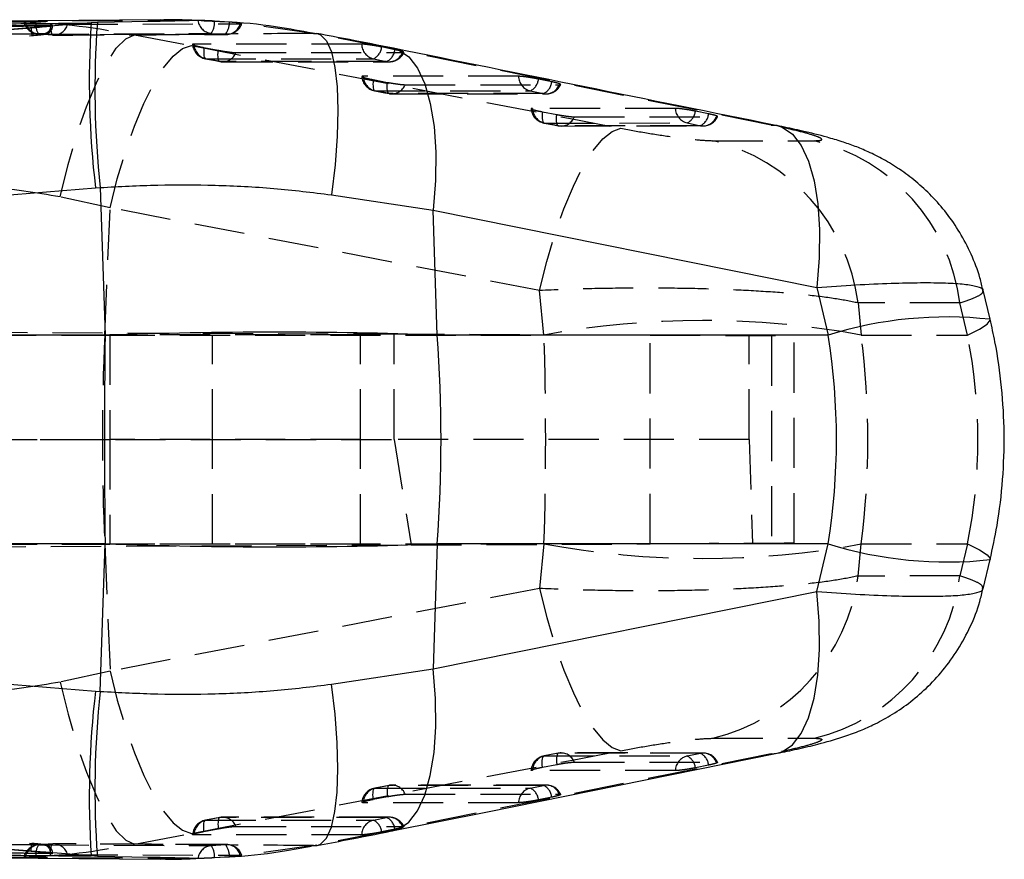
# Model space of a CAD drawing. Extents: x 33 to 403, y 99 to 261.
# Tile 9 of 21: x 192 to 217, y 118 to 139. Entities that reach past the tile are written whole.
import ezdxf

# ---------------------------------------------------------------- set-up
doc = ezdxf.new("R2010")
doc.units = 0
doc.linetypes.add('HIDDEN', pattern=[1.905, 1.27, -0.635])
doc.layers.get('0').update_dxf_attribs({"linetype": 'CONTINUOUS'})

msp = doc.modelspace()

# ---------------------------------------------------------------- linework, layer by layer
at = {"color": 7, "linetype": 'CONTINUOUS'}
for p, q in [((193.1841, 138.6858), (189.2609, 138.6418)), ((194.2128, 138.7428), (191.3864, 138.5155)), ((195.9554, 138.8217), (191.4915, 138.7896)), ((194.3676, 138.7553), (194.2128, 138.7428)), ((195.9561, 138.7831), (195.6675, 138.778)), ((197.2754, 138.7838), (197.0751, 138.7928)), ((197.4682, 138.7752), (197.2754, 138.7838)), ((197.713, 138.7641), (197.4682, 138.7752)), ((191.3864, 138.5155), (192.689, 138.6208)), ((160.8312, 131.8809), (194.3208, 134.5678)), ((194.3208, 134.5678), (194.4424, 134.5772)), ((194.4424, 134.5772), (194.563, 130.8404)), ((200.2971, 134.393), (202.8749, 134.0076)), ((202.977, 130.8437), (202.8749, 134.0076)), ((202.8749, 134.0076), (212.5917, 132.0499)), ((212.5917, 132.0499), (212.8764, 130.8437)), ((216.9763, 131.2419), (216.8027, 131.9776)), ((194.563, 130.8404), (160.6477, 130.8404)), ((212.8764, 130.8437), (202.977, 130.8437)), ((194.563, 125.5594), (160.6477, 125.5594)), ((194.4424, 121.8226), (194.563, 125.5594)), ((202.977, 125.5561), (202.8749, 122.3922)), ((212.8764, 125.5561), (202.977, 125.5561)), ((212.5917, 124.3498), (212.8764, 125.5561)), ((216.8027, 124.4222), (216.9763, 125.1579)), ((160.8312, 124.5189), (194.3208, 121.832)), ((202.8749, 122.3922), (212.5917, 124.3498)), ((200.2971, 122.0068), (202.8749, 122.3922)), ((194.3208, 121.832), (194.4424, 121.8226)), ((193.1841, 117.7139), (189.2609, 117.758)), ((194.2128, 117.657), (191.3864, 117.8843)), ((191.3864, 117.8843), (192.689, 117.779)), ((191.4853, 117.6086), (195.9564, 117.5782)), ((194.3676, 117.6445), (194.2128, 117.657)), ((195.957, 117.6167), (195.6811, 117.6215)), ((197.0749, 117.6075), (197.2754, 117.6174)), ((197.2754, 117.6174), (197.4777, 117.6273)), ((197.4777, 117.6273), (197.7157, 117.639))]:
    msp.add_line(p, q, dxfattribs=at)
at = {"color": 8, "linetype": 'CONTINUOUS'}
for p, q in [((189.2609, 138.6235), (193.1603, 138.6683)), ((195.6675, 138.778), (194.3676, 138.7553)), ((189.2609, 117.7763), (193.1603, 117.7315)), ((195.6811, 117.6215), (194.3676, 117.6445))]:
    msp.add_line(p, q, dxfattribs=at)
at = {"color": 7, "linetype": 'HIDDEN'}
for p, q in [((192.8174, 138.758), (193.1802, 138.7338)), ((193.1603, 138.6683), (193.1841, 138.6686)), ((193.2321, 138.6663), (193.2321, 138.6822)), ((197.0642, 138.8025), (195.9561, 138.7831)), ((197.7118, 138.7655), (197.3369, 138.7901)), ((199.8418, 138.479), (197.949, 138.7433)), ((197.9892, 138.7235), (198.0231, 138.7256)), ((175.5613, 137.0423), (192.7125, 138.4265)), ((193.2404, 138.4377), (192.8824, 138.46)), ((195.3104, 138.4465), (196.7484, 138.1719)), ((197.252, 138.4806), (197.613, 138.4555)), ((201.7121, 138.1146), (199.8418, 138.479)), ((199.8418, 138.479), (199.9321, 138.4782)), ((201.902, 138.0671), (201.5671, 138.1356)), ((197.068, 138.1215), (197.4293, 138.053)), ((211.428, 136.157), (201.7121, 138.1146)), ((201.7121, 138.1146), (201.8635, 138.1019)), ((197.476, 137.7688), (197.1147, 137.8373)), ((201.3583, 137.8367), (201.6932, 137.7682)), ((201.3539, 137.3082), (201.7151, 137.2397)), ((205.8743, 137.2546), (205.5394, 137.3231)), ((206.0663, 137.1809), (206.1012, 137.185)), ((201.7619, 136.9555), (201.4006, 137.024)), ((205.3306, 137.0241), (205.6655, 136.9556)), ((205.6397, 136.4949), (206.001, 136.4263)), ((209.8466, 136.4422), (209.5117, 136.5106)), ((206.0477, 136.1421), (205.6864, 136.2107)), ((209.303, 136.2116), (209.6378, 136.1431)), ((210.0386, 136.3684), (210.0727, 136.3721)), ((211.428, 136.157), (211.5825, 136.1439)), ((209.9514, 135.7631), (212.5288, 135.7619)), ((194.6906, 134.065), (193.4266, 134.3397)), ((194.5532, 130.8437), (194.6906, 134.065)), ((205.5674, 131.9707), (194.6906, 134.065)), ((205.6783, 130.8437), (205.5674, 131.9707)), ((216.2114, 131.6548), (213.6326, 131.6563)), ((213.6326, 131.6563), (213.7125, 130.8437)), ((216.4028, 130.8437), (216.2114, 131.6548)), ((157.0372, 131.0665), (201.8881, 130.8708)), ((159.1849, 130.8499), (194.6815, 130.8499)), ((185.8368, 130.8437), (194.5532, 130.8437)), ((194.5532, 130.8437), (205.6783, 130.8437)), ((194.6815, 130.8499), (194.6815, 128.1999)), ((201.0315, 130.8499), (194.6815, 130.8499)), ((197.2833, 128.1999), (197.2833, 130.8499)), ((201.0315, 128.1999), (201.0315, 130.8499)), ((201.8881, 130.8708), (208.3664, 130.8425)), ((201.8881, 128.1999), (201.8881, 130.8708)), ((208.3664, 125.5573), (208.3664, 130.8425)), ((210.8746, 128.1999), (210.8746, 130.8316)), ((211.4409, 130.8291), (211.4409, 125.5707)), ((212.013, 125.5732), (212.013, 130.8266)), ((213.7125, 130.8437), (216.4028, 130.8437)), ((156.7274, 128.1999), (201.8881, 128.1999)), ((159.1849, 128.1999), (194.6815, 128.1999)), ((194.6815, 128.1999), (194.6815, 125.5499)), ((201.0315, 128.1999), (194.6815, 128.1999)), ((197.2833, 125.5499), (197.2833, 128.1999)), ((201.0315, 125.5499), (201.0315, 128.1999)), ((201.8881, 128.1999), (202.3185, 125.5309)), ((210.8746, 128.1999), (201.8881, 128.1999)), ((210.8746, 128.1999), (210.9607, 125.5686)), ((156.9967, 125.3332), (202.3185, 125.5309)), ((159.1849, 125.5499), (194.6815, 125.5499)), ((185.8368, 125.5561), (194.5532, 125.5561)), ((194.5532, 125.5561), (194.6906, 122.3348)), ((194.5532, 125.5561), (205.6783, 125.5561)), ((201.0315, 125.5499), (194.6815, 125.5499)), ((202.3185, 125.5309), (208.3664, 125.5573)), ((205.6783, 125.5561), (205.5674, 124.4291)), ((213.6326, 124.7435), (213.7125, 125.5561)), ((213.7125, 125.5561), (216.4028, 125.5561)), ((216.4028, 125.5561), (216.2114, 124.745)), ((216.2114, 124.745), (213.6326, 124.7435)), ((205.5674, 124.4291), (194.6906, 122.3348)), ((194.6906, 122.3348), (193.4266, 122.0601)), ((209.9514, 120.6367), (212.5288, 120.6379)), ((211.428, 120.2428), (201.7121, 118.2852)), ((206.0399, 120.2575), (205.6786, 120.1889)), ((206.0477, 120.2577), (205.6864, 120.1891)), ((209.7057, 120.2636), (206.1157, 120.2646)), ((209.303, 120.1882), (209.6378, 120.2567)), ((211.428, 120.2428), (211.5824, 120.2559)), ((205.6397, 119.9049), (206.001, 119.9735)), ((209.8466, 119.9576), (209.5117, 119.8892)), ((210.0386, 120.0314), (210.0727, 120.0277)), ((201.754, 119.4441), (201.3928, 119.3756)), ((201.7619, 119.4443), (201.4006, 119.3757)), ((205.7333, 119.4511), (201.8298, 119.4512)), ((205.3306, 119.3757), (205.6655, 119.4442)), ((175.5613, 119.3575), (192.7125, 117.9733)), ((206.0663, 119.2189), (206.1012, 119.2148)), ((201.3539, 119.0916), (201.7151, 119.1601)), ((205.8743, 119.1452), (205.5394, 119.0767)), ((197.4682, 118.6309), (197.1069, 118.5623)), ((197.476, 118.631), (197.1147, 118.5625)), ((201.761, 118.6385), (197.5438, 118.638)), ((201.3583, 118.5631), (201.6932, 118.6316)), ((195.3104, 117.9533), (196.7484, 118.2279)), ((197.068, 118.2783), (197.4293, 118.3468)), ((201.7121, 118.2852), (199.8418, 117.9208)), ((201.902, 118.3327), (201.5671, 118.2642)), ((201.7121, 118.2852), (201.8637, 118.2979)), ((193.2404, 117.9621), (192.8824, 117.9398)), ((197.6437, 117.9462), (193.2683, 117.9635)), ((197.252, 117.9192), (197.613, 117.9443)), ((193.1603, 117.7315), (193.1841, 117.7312)), ((193.2321, 117.7176), (193.2321, 117.7335)), ((199.8418, 117.9208), (197.949, 117.6565)), ((199.8418, 117.9208), (199.9319, 117.9215)), ((192.8174, 117.6418), (193.1802, 117.666)), ((197.0642, 117.5973), (195.957, 117.6167)), ((197.7118, 117.6342), (197.3369, 117.6096)), ((197.9892, 117.6763), (198.0231, 117.6742))]:
    msp.add_line(p, q, dxfattribs=at)
at = {"color": 7, "linetype": 'HIDDEN', "flags": 128}
for points in [[(196.9135, 138.805), (196.5748, 138.8033), (195.2107, 138.7961), (192.5416, 138.7814)], [(193.1802, 138.7338), (193.1806, 138.6714), (193.1833, 138.6135), (193.1883, 138.5619), (193.1954, 138.5179), (193.2044, 138.4826), (193.2151, 138.4571), (193.2272, 138.442), (193.2404, 138.4377)], [(193.6146, 138.7091), (193.9503, 138.7102), (195.3143, 138.7149), (197.9892, 138.7235)], [(192.8824, 138.46), (193.2232, 138.4617), (194.5866, 138.4683), (197.252, 138.4806)], [(197.613, 138.4555), (197.2722, 138.4542), (195.9088, 138.4488), (193.2404, 138.4377)], [(193.4266, 134.3397), (193.626, 135.157), (193.8493, 135.9255), (194.0903, 136.6231), (194.3419, 137.2297), (194.597, 137.7278), (194.8482, 138.1033), (195.0883, 138.3451), (195.3104, 138.4465)], [(194.6906, 134.065), (194.8736, 134.7968), (195.0802, 135.4915), (195.3056, 136.1333), (195.5446, 136.7074), (195.7917, 137.2007), (196.0414, 137.6018), (196.2878, 137.9015), (196.5252, 138.093), (196.7484, 138.1719)], [(196.7484, 138.1719), (206.3479, 136.3235), (207.6252, 136.0774)], [(201.0587, 138.2066), (200.7175, 138.2066), (199.3527, 138.2068), (196.8151, 138.2072)], [(197.068, 138.1215), (197.063, 138.0606), (197.0612, 138.0043), (197.0627, 137.9543), (197.0674, 137.9119), (197.0752, 137.8782), (197.0859, 137.8542), (197.0992, 137.8404), (197.1147, 137.8373)], [(197.476, 137.7688), (197.4605, 137.7719), (197.4472, 137.7856), (197.4365, 137.8097), (197.4287, 137.8434), (197.424, 137.8858), (197.4225, 137.9358), (197.4243, 137.992), (197.4293, 138.053)], [(197.8769, 137.994), (198.2181, 137.9939), (199.5829, 137.9938), (202.094, 137.9935)], [(197.1069, 137.8375), (197.3598, 137.7895), (197.4682, 137.7689)], [(197.1147, 137.8373), (197.4559, 137.8373), (198.8207, 137.8371), (201.3583, 137.8367)], [(201.6932, 137.7682), (201.352, 137.7682), (199.9872, 137.7684), (197.476, 137.7688)], [(197.5438, 137.7618), (200.4958, 137.7614), (201.761, 137.7612)], [(205.031, 137.394), (204.6898, 137.394), (203.325, 137.394), (201.101, 137.394)], [(201.3539, 137.3082), (201.3488, 137.2473), (201.3471, 137.191), (201.3485, 137.141), (201.3532, 137.0986), (201.361, 137.0649), (201.3717, 137.0409), (201.385, 137.0272), (201.4006, 137.024)], [(201.7619, 136.9555), (201.7463, 136.9586), (201.733, 136.9723), (201.7223, 136.9964), (201.7145, 137.0301), (201.7098, 137.0725), (201.7084, 137.1225), (201.7101, 137.1787), (201.7151, 137.2397)], [(202.1627, 137.1807), (202.5039, 137.1807), (203.8687, 137.1808), (206.0663, 137.1809)], [(201.3928, 137.0242), (201.6457, 136.9762), (201.754, 136.9557)], [(201.4006, 137.024), (201.7418, 137.0241), (203.1066, 137.0241), (205.3306, 137.0241)], [(205.6655, 136.9556), (205.3243, 136.9556), (203.9595, 136.9555), (201.7619, 136.9555)], [(201.8298, 136.9485), (204.5623, 136.9486), (205.7333, 136.9487)], [(209.0033, 136.5815), (208.6621, 136.5814), (207.2973, 136.5811), (205.3868, 136.5807)], [(205.6397, 136.4949), (205.6347, 136.4339), (205.6329, 136.3777), (205.6344, 136.3277), (205.6391, 136.2853), (205.6469, 136.2516), (205.6576, 136.2276), (205.6709, 136.2138), (205.6864, 136.2107)], [(206.0477, 136.1421), (206.0321, 136.1452), (206.0189, 136.159), (206.0082, 136.183), (206.0004, 136.2167), (205.9957, 136.2591), (205.9942, 136.3091), (205.996, 136.3653), (206.001, 136.4263)], [(205.6786, 136.2109), (205.9315, 136.1629), (206.0399, 136.1423)], [(205.6864, 136.2107), (206.0276, 136.2108), (207.3924, 136.2111), (209.303, 136.2116)], [(209.6378, 136.1431), (209.2966, 136.143), (207.9318, 136.1427), (206.0477, 136.1421)], [(206.4485, 136.3673), (206.7897, 136.3674), (208.1545, 136.3679), (210.0386, 136.3684)], [(205.5674, 131.9707), (205.7505, 132.7023), (205.9571, 133.3969), (206.1825, 134.0386), (206.4215, 134.6127), (206.6686, 135.1059), (206.9183, 135.507), (207.1646, 135.8068), (207.4021, 135.9984), (207.6252, 136.0774)], [(206.1157, 136.1352), (208.6287, 136.1359), (209.7057, 136.1362)], [(216.4028, 130.8437), (216.7076, 130.9921), (216.8998, 131.117), (216.9764, 131.2165), (216.9763, 131.242)], [(208.3664, 130.8425), (209.1467, 130.8391), (209.8594, 130.836), (210.4894, 130.8332), (211.0237, 130.8309), (211.4508, 130.829), (211.7621, 130.8277), (211.9507, 130.8269), (212.013, 130.8266)], [(212.013, 125.5732), (211.9507, 125.5729), (211.7621, 125.5721), (211.4508, 125.5708), (211.0237, 125.5689), (210.4894, 125.5666), (209.8594, 125.5638), (209.1467, 125.5607), (208.3664, 125.5573)], [(216.4028, 125.5561), (216.7076, 125.4077), (216.8998, 125.2828), (216.9764, 125.1833), (216.9763, 125.1578)], [(205.5674, 124.4291), (205.7505, 123.6975), (205.9571, 123.0029), (206.1825, 122.3612), (206.4215, 121.7871), (206.6686, 121.2939), (206.9183, 120.8928), (207.1646, 120.593), (207.4021, 120.4014), (207.6252, 120.3224)], [(194.6906, 122.3348), (194.8736, 121.603), (195.0802, 120.9083), (195.3056, 120.2665), (195.5446, 119.6924), (195.7917, 119.1991), (196.0414, 118.798), (196.2878, 118.4983), (196.5252, 118.3068), (196.7484, 118.2279)], [(193.4266, 122.0601), (193.626, 121.2428), (193.8493, 120.4743), (194.0903, 119.7767), (194.3419, 119.1701), (194.597, 118.6719), (194.8482, 118.2965), (195.0883, 118.0547), (195.3104, 117.9533)], [(196.7484, 118.2279), (206.3479, 120.0763), (207.6252, 120.3224)], [(205.6397, 119.9049), (205.6347, 119.9659), (205.6329, 120.0221), (205.6344, 120.0721), (205.6391, 120.1145), (205.6469, 120.1482), (205.6576, 120.1722), (205.6709, 120.186), (205.6864, 120.1891)], [(205.6864, 120.1891), (206.0276, 120.189), (207.3924, 120.1887), (209.303, 120.1882)], [(206.0477, 120.2577), (206.0321, 120.2546), (206.0189, 120.2408), (206.0082, 120.2168), (206.0004, 120.1831), (205.9957, 120.1407), (205.9942, 120.0907), (205.996, 120.0345), (206.001, 119.9735)], [(209.6378, 120.2567), (209.2966, 120.2568), (207.9318, 120.2571), (206.0477, 120.2577)], [(206.4485, 120.0325), (206.7897, 120.0323), (208.1545, 120.0319), (210.0386, 120.0314)], [(209.0033, 119.8183), (208.6621, 119.8184), (207.2973, 119.8187), (205.3868, 119.8191)], [(201.7619, 119.4443), (201.7463, 119.4412), (201.733, 119.4274), (201.7223, 119.4034), (201.7145, 119.3697), (201.7098, 119.3273), (201.7084, 119.2773), (201.7101, 119.2211), (201.7151, 119.1601)], [(205.6655, 119.4442), (205.3243, 119.4442), (203.9595, 119.4443), (201.7619, 119.4443)], [(201.3539, 119.0916), (201.3488, 119.1525), (201.3471, 119.2088), (201.3485, 119.2588), (201.3532, 119.3012), (201.361, 119.3348), (201.3717, 119.3589), (201.385, 119.3726), (201.4006, 119.3757)], [(201.4006, 119.3757), (201.7418, 119.3757), (203.1066, 119.3757), (205.3306, 119.3757)], [(202.1627, 119.2191), (202.5039, 119.2191), (203.8687, 119.219), (206.0663, 119.2189)], [(205.031, 119.0058), (204.6898, 119.0058), (203.325, 119.0058), (201.101, 119.0058)], [(197.068, 118.2783), (197.063, 118.3392), (197.0612, 118.3955), (197.0627, 118.4455), (197.0674, 118.4879), (197.0752, 118.5216), (197.0859, 118.5456), (197.0992, 118.5594), (197.1147, 118.5625)], [(197.1147, 118.5625), (197.4559, 118.5625), (198.8207, 118.5627), (201.3583, 118.5631)], [(197.476, 118.631), (197.4605, 118.6279), (197.4472, 118.6142), (197.4365, 118.5901), (197.4287, 118.5564), (197.424, 118.514), (197.4225, 118.464), (197.4243, 118.4078), (197.4293, 118.3468)], [(201.6932, 118.6316), (201.352, 118.6316), (199.9872, 118.6314), (197.476, 118.631)], [(201.0587, 118.1932), (200.7175, 118.1932), (199.3527, 118.193), (196.8151, 118.1926)], [(197.8769, 118.4058), (198.2181, 118.4058), (199.5829, 118.406), (202.094, 118.4063)], [(192.8824, 117.9398), (193.2232, 117.9381), (194.5866, 117.9315), (197.252, 117.9192)], [(193.1802, 117.666), (193.1806, 117.7284), (193.1833, 117.7862), (193.1883, 117.8379), (193.1954, 117.8819), (193.2044, 117.9172), (193.2151, 117.9427), (193.2272, 117.9578), (193.2404, 117.9621)], [(197.613, 117.9443), (197.2722, 117.9456), (195.9088, 117.951), (193.2404, 117.9621)], [(193.6146, 117.6907), (193.9503, 117.6896), (195.3143, 117.6849), (197.9892, 117.6763)], [(196.9135, 117.5948), (196.5748, 117.5965), (195.2107, 117.6037), (192.5416, 117.6184)]]:
    msp.add_lwpolyline(points, dxfattribs=at)
at = {"color": 8, "linetype": 'CONTINUOUS', "flags": 128}
for points in [[(199.9321, 138.4782), (200.0195, 138.4456), (200.1715, 138.2881), (200.294, 138.0105), (200.3839, 137.6195), (200.439, 137.1252), (200.4579, 136.5398), (200.4401, 135.878), (200.386, 135.1563), (200.2971, 134.393)], [(201.8635, 138.1019), (201.9961, 138.0615), (202.2527, 137.8888), (202.4756, 137.6007), (202.6594, 137.2041), (202.7997, 136.7085), (202.893, 136.1262), (202.9372, 135.4711), (202.9311, 134.7591), (202.8749, 134.0076)], [(211.5825, 136.1439), (211.7121, 136.1041), (211.9687, 135.9316), (212.1917, 135.6435), (212.3757, 135.2469), (212.5161, 134.7513), (212.6096, 134.1689), (212.6538, 133.5137), (212.6478, 132.8016), (212.5917, 132.0499)], [(211.5824, 120.2559), (211.7121, 120.2956), (211.9687, 120.4682), (212.1917, 120.7563), (212.3757, 121.1529), (212.5161, 121.6485), (212.6096, 122.2309), (212.6538, 122.8861), (212.6478, 123.5982), (212.5917, 124.3498)], [(201.8637, 118.2979), (201.9961, 118.3383), (202.2527, 118.5109), (202.4756, 118.7991), (202.6594, 119.1957), (202.7997, 119.6913), (202.893, 120.2736), (202.9372, 120.9287), (202.9311, 121.6407), (202.8749, 122.3922)], [(199.9319, 117.9215), (200.0195, 117.9542), (200.1715, 118.1116), (200.294, 118.3893), (200.3839, 118.7802), (200.439, 119.2746), (200.4579, 119.86), (200.4401, 120.5218), (200.386, 121.2435), (200.2971, 122.0068)]]:
    msp.add_lwpolyline(points, dxfattribs=at)
at = {"color": 7, "linetype": 'CONTINUOUS', "flags": 128}
msp.add_lwpolyline([(201.8666, 118.2985), (204.2047, 118.7696), (211.5828, 120.2557)], dxfattribs=at)
at = {"color": 7, "linetype": 'HIDDEN'}
for centre, radius, start, end in [((192.902, 138.8654), 0.406, 192.41177, 266.94189), ((192.919, 138.8402), 0.382, 188.84896, 264.4996), ((193.1797, 138.6809), 0.3704, 167.97548, 216.61746), ((193.258, 138.8071), 0.3698, 267.27075, 344.62305), ((197.2921, 138.8612), 0.3827, 188.44028, 263.99035), ((196.831, 138.7625), 0.5066, 326.19022, 3.12673), ((197.2368, 138.7461), 0.4754, 322.32191, 2.34689), ((197.634, 138.8241), 0.3692, 266.75021, 344.18541), ((197.6422, 138.8602), 0.406, 270.21482, 340.78329), ((193.2666, 138.8427), 0.406, 265.92554, 270.24592), ((197.1826, 138.2364), 0.406, 185.1688, 259.25576), ((197.2092, 138.2201), 0.3942, 181.86348, 256.14073), ((201.4527, 138.2194), 0.3942, 181.87069, 256.14767), ((201.2015, 138.1686), 0.3671, 295.28508, 354.8516), ((197.5399, 138.1244), 0.3614, 259.8258, 338.83862), ((201.5364, 138.1001), 0.3671, 295.28519, 354.85166), ((201.7569, 138.1239), 0.3614, 259.83488, 338.84502), ((201.761, 138.1672), 0.406, 269.99235, 335.41189), ((197.5439, 138.1678), 0.406, 259.25571, 269.99204), ((201.4684, 137.4231), 0.406, 185.16922, 259.25507), ((201.495, 137.4068), 0.3942, 181.86424, 256.14038), ((205.425, 137.4068), 0.3942, 181.87071, 256.14989), ((201.8257, 137.3112), 0.3614, 259.82396, 338.83783), ((205.1738, 137.356), 0.3671, 295.29004, 354.85325), ((205.5086, 137.2875), 0.3671, 295.29351, 354.85237), ((205.7293, 137.3113), 0.3614, 259.83623, 338.84772), ((205.7333, 137.3546), 0.406, 270.00178, 335.40377), ((201.8297, 137.3545), 0.406, 259.25499, 270.00143), ((205.7543, 136.6098), 0.406, 185.16977, 259.25378), ((205.7809, 136.5935), 0.3943, 181.86491, 256.13633), ((209.3973, 136.5944), 0.3942, 181.87722, 256.15051), ((209.146, 136.5436), 0.3672, 295.29954, 354.85513), ((209.4809, 136.4751), 0.3672, 295.3027, 354.85473), ((206.1156, 136.5412), 0.406, 259.25362, 270.01581), ((206.1115, 136.4978), 0.3613, 259.8204, 338.83785), ((209.7016, 136.4988), 0.3614, 259.83827, 338.85134), ((209.7056, 136.5422), 0.406, 270.01617, 335.37351), ((208.8075, 131.0345), 4.865, 7.34385, 76.40117), ((211.3864, 131.0331), 4.8648, 7.34292, 76.41921), ((209.6954, 109.0291), 22.1813, 79.56596, 100.43404), ((256.9057, 128.1999), 62.4085, 177.57207, 182.42793), ((209.6954, 147.3706), 22.1813, 259.56596, 280.43404), ((208.8075, 125.3653), 4.865, 283.59883, 352.65615), ((211.3864, 125.3667), 4.8648, 283.58079, 352.65708), ((205.7543, 119.79), 0.406, 100.74622, 174.68471), ((205.7809, 119.8063), 0.3943, 103.86367, 178.13509), ((206.1156, 119.8586), 0.406, 89.98419, 100.74638), ((206.1115, 119.902), 0.3613, 21.16215, 100.1796), ((209.3973, 119.8054), 0.3942, 103.84949, 178.12278), ((209.146, 119.8562), 0.3672, 5.14487, 64.70046), ((209.7016, 119.901), 0.3614, 21.14866, 100.16173), ((209.4809, 119.9247), 0.3672, 5.14527, 64.6973), ((209.7056, 119.8576), 0.406, 24.46277, 89.98383), ((201.8297, 119.0453), 0.406, 89.99857, 100.74501), ((201.8257, 119.0886), 0.3614, 21.16217, 100.17604), ((205.7293, 119.0885), 0.3614, 21.15228, 100.16377), ((205.5086, 119.1123), 0.3671, 5.14763, 64.70649), ((205.7333, 119.0451), 0.406, 24.46175, 89.99822), ((201.4684, 118.9767), 0.406, 100.74493, 174.68552), ((201.495, 118.993), 0.3942, 103.85962, 178.13576), ((205.425, 118.993), 0.3942, 103.85011, 178.12929), ((205.1738, 119.0438), 0.3671, 5.14675, 64.70996), ((197.1826, 118.1634), 0.406, 100.74424, 174.68597), ((197.2092, 118.1797), 0.3942, 103.85927, 178.13652), ((197.5439, 118.232), 0.406, 90.00796, 100.74429), ((197.5399, 118.2753), 0.3614, 21.16138, 100.1742), ((201.4527, 118.1804), 0.3942, 103.85233, 178.12931), ((201.2015, 118.2312), 0.3671, 5.1484, 64.71492), ((201.7569, 118.2759), 0.3614, 21.15498, 100.16512), ((201.5364, 118.2997), 0.3671, 5.14834, 64.71481), ((201.761, 118.2326), 0.406, 24.46264, 90.00765), ((192.902, 117.5344), 0.406, 93.05811, 167.67807), ((192.919, 117.5596), 0.382, 95.5004, 171.15104), ((193.1797, 117.7189), 0.3704, 143.38254, 192.02452), ((193.2666, 117.5571), 0.406, 89.75408, 94.07446), ((193.258, 117.5927), 0.3698, 15.37695, 92.72925), ((197.634, 117.5757), 0.3692, 15.81459, 93.24979), ((197.2368, 117.6537), 0.4754, 357.65311, 37.67809), ((197.6422, 117.5396), 0.406, 19.26712, 89.78518), ((197.2921, 117.5386), 0.3827, 96.00965, 171.55972), ((196.831, 117.6373), 0.5066, 356.87327, 33.80978)]:
    msp.add_arc(centre, radius, start, end, dxfattribs=at)
at = {"color": 7, "linetype": 'CONTINUOUS'}
for centre, radius, start, end in [((216.8381, 137.2389), 22.6752, 176.1972, 186.76509), ((217.1939, 137.0743), 22.8882, 175.78829, 186.26353), ((440.1591, 128.1999), 245.6103, 179.384013, 180.615987), ((165.5068, 128.1999), 37.5633, 355.96405, 4.03595), ((216.8381, 119.1609), 22.6752, 173.23491, 183.8028), ((217.1939, 119.3255), 22.8882, 173.73647, 184.21171)]:
    msp.add_arc(centre, radius, start, end, dxfattribs=at)
at = {"color": 8, "linetype": 'CONTINUOUS'}
for centre, radius, start, end in [((215.886, 121.1636), 10.1372, 83.82566, 107.27103), ((215.886, 135.2361), 10.1371, 252.72888, 276.17451)]:
    msp.add_arc(centre, radius, start, end, dxfattribs=at)
at = {"color": 7, "linetype": 'CONTINUOUS'}
for centre, major_axis, ratio, start_param, end_param in [((195.66, 128.1999), (18.4161, 0.4888), 0.1450852, 1.1583604, 1.6265478), ((199.3582, 128.1999), (0, 15.225), 0.9015892, 4.5378561, 4.8869219), ((195.66, 128.1999), (18.4161, -0.4888), 0.1450852, 4.6566375, 5.1248249)]:
    msp.add_ellipse(centre, major_axis=major_axis, ratio=ratio, start_param=start_param, end_param=end_param, dxfattribs=at)
at = {"color": 7, "linetype": 'HIDDEN'}
for centre, major_axis, ratio, start_param, end_param in [((202.9095, 128.1999), (0, 15.225), 0.1846648, 4.5378561, 4.8869219), ((202.9095, 128.1999), (0, 15.225), 0.7205053, 4.5378561, 4.8869219), ((199.3582, 128.1999), (17.3075, 0), 0.8796751, 6.1086524, 6.4577182)]:
    msp.add_ellipse(centre, major_axis=major_axis, ratio=ratio, start_param=start_param, end_param=end_param, dxfattribs=at)
at = {"color": 7, "linetype": 'CONTINUOUS'}
for points, knots in [([(189.6833, 138.699), (190.5593, 138.7078), (192.0704, 138.723), (193.5788, 138.7369), (194.2128, 138.7428)], [0, 0, 0, 0, 0.57971884, 1, 1, 1, 1]), ([(192.5123, 138.7781), (192.525, 138.7769), (192.5504, 138.7744), (192.6393, 138.7686), (192.734, 138.7629), (192.797, 138.7592), (192.8174, 138.758)], [0, 0, 0, 0, 0.28801315, 0.57537914, 0.86203159, 1, 1, 1, 1]), ([(192.689, 138.6208), (192.7514, 138.626), (192.8329, 138.6328), (192.9073, 138.6399), (192.9248, 138.6416)], [0, 0, 0, 0, 0.7657207, 1, 1, 1, 1]), ([(192.9248, 138.6416), (192.9535, 138.6444), (193.0343, 138.6525), (193.142, 138.6649), (193.2208, 138.6767), (193.2413, 138.6842), (193.2138, 138.6861), (193.1871, 138.6859), (193.1842, 138.6858)], [0, 0, 0, 0, 0.1181442, 0.3326959, 0.546979, 0.7606694, 0.9737072, 1, 1, 1, 1]), ([(197.0751, 138.7928), (196.8635, 138.8052), (196.3953, 138.8327), (195.9249, 138.8181), (195.6671, 138.8101)], [0, 0, 0, 0, 0.4520315, 1, 1, 1, 1]), ([(199.929, 138.4648), (199.6344, 138.5193), (198.9144, 138.6524), (198.1705, 138.7438), (197.7231, 138.7637), (197.713, 138.7641)], [0, 0, 0, 0, 0.4036674, 0.986576, 1, 1, 1, 1]), ([(201.8634, 138.1013), (201.4961, 138.1748), (200.8633, 138.3013), (200.2057, 138.4252), (199.9298, 138.4772)], [0, 0, 0, 0, 0.5804753, 1, 1, 1, 1]), ([(211.5829, 136.1438), (211.5727, 136.1458), (208.334, 136.7979), (205.0952, 137.4506), (201.8666, 138.1014)], [0, 0, 0, 0, 0.0031248, 1, 1, 1, 1]), ([(216.792, 131.975), (216.7693, 132.0804), (216.7017, 132.395), (216.5054, 132.8879), (216.221, 133.4379), (215.8826, 133.9295), (215.5076, 134.361), (215.1073, 134.731), (214.6955, 135.0397), (214.288, 135.2884), (213.9047, 135.4794), (213.5503, 135.6257), (213.2045, 135.7462), (212.7737, 135.874), (212.2818, 135.9949), (211.8479, 136.0914), (211.6211, 136.1354), (211.5788, 136.1436)], [0, 0, 0, 0, 0.04304762, 0.12853486, 0.21099971, 0.29041463, 0.36666023, 0.43952772, 0.50867359, 0.57354246, 0.63309129, 0.68533339, 0.7390755, 0.80266749, 0.90484437, 0.98225201, 1, 1, 1, 1]), ([(194.4424, 134.5772), (194.927, 134.6028), (195.8961, 134.6541), (197.3661, 134.646), (198.841, 134.5724), (199.8117, 134.4528), (200.2971, 134.393)], [0, 0, 0, 0, 0.2461301, 0.4922509, 0.7461288, 1, 1, 1, 1]), ([(216.9763, 125.1579), (217.0382, 125.4448), (217.1826, 126.1143), (217.3085, 127.1836), (217.3483, 128.3538), (217.2816, 129.5188), (217.1451, 130.482), (217.0187, 131.0511), (216.9763, 131.2419)], [0, 0, 0, 0, 0.1434747, 0.3348315, 0.5252561, 0.7149862, 0.9044071, 1, 1, 1, 1]), ([(211.5818, 120.2562), (211.7525, 120.2914), (212.1178, 120.3666), (212.6661, 120.4976), (213.1592, 120.6355), (213.6257, 120.8018), (214.0348, 120.9802), (214.4641, 121.2107), (214.9195, 121.5176), (215.3699, 121.8994), (215.7929, 122.3544), (216.1726, 122.8789), (216.4856, 123.4647), (216.697, 123.9856), (216.7679, 124.3156), (216.7914, 124.4249)], [0, 0, 0, 0, 0.0740694, 0.1584788, 0.2639846, 0.3288396, 0.3853061, 0.4532863, 0.5280437, 0.6067849, 0.6899602, 0.7764573, 0.8651735, 0.9553067, 1, 1, 1, 1]), ([(194.4424, 121.8226), (194.927, 121.797), (195.8961, 121.7457), (197.3661, 121.7538), (198.841, 121.8274), (199.8117, 121.947), (200.2971, 122.0068)], [0, 0, 0, 0, 0.2461301, 0.4922509, 0.7461288, 1, 1, 1, 1]), ([(199.9295, 117.9226), (200.176, 117.969), (200.8177, 118.09), (201.4601, 118.2163), (201.8493, 118.2956), (201.864, 118.2986)], [0, 0, 0, 0, 0.3749828, 0.9763764, 1, 1, 1, 1]), ([(189.6833, 117.7008), (190.5593, 117.692), (192.0704, 117.6768), (193.5788, 117.6629), (194.2128, 117.657)], [0, 0, 0, 0, 0.57971884, 1, 1, 1, 1]), ([(192.689, 117.779), (192.7514, 117.7738), (192.8329, 117.767), (192.9073, 117.7599), (192.9248, 117.7582)], [0, 0, 0, 0, 0.7657207, 1, 1, 1, 1]), ([(192.9248, 117.7582), (192.9535, 117.7554), (193.0343, 117.7473), (193.142, 117.7349), (193.2208, 117.7231), (193.2413, 117.7156), (193.2138, 117.7137), (193.1871, 117.7139), (193.1842, 117.7139)], [0, 0, 0, 0, 0.1181442, 0.3326959, 0.546979, 0.7606694, 0.9737072, 1, 1, 1, 1]), ([(197.7157, 117.639), (197.7621, 117.6412), (198.248, 117.6639), (198.9906, 117.757), (199.6731, 117.8875), (199.9288, 117.9364)], [0, 0, 0, 0, 0.0619685, 0.6486373, 1, 1, 1, 1]), ([(192.5123, 117.6217), (192.525, 117.6229), (192.5504, 117.6254), (192.6393, 117.6311), (192.734, 117.6369), (192.797, 117.6406), (192.8174, 117.6418)], [0, 0, 0, 0, 0.28801315, 0.57537914, 0.86203159, 1, 1, 1, 1]), ([(195.6807, 117.5907), (195.9548, 117.5818), (196.4207, 117.5668), (196.8841, 117.5956), (197.0749, 117.6075)], [0, 0, 0, 0, 0.5882631, 1, 1, 1, 1])]:
    msp.add_open_spline(points, degree=3, knots=knots, dxfattribs=at)
at = {"color": 7, "linetype": 'HIDDEN'}
for points, knots in [([(191.4926, 138.7473), (191.8268, 138.7623), (193.1211, 138.8202), (194.378, 138.6057), (195.3104, 138.4465)], [0, 0, 0, 0, 0.2582074, 1, 1, 1, 1]), ([(192.5416, 138.7814), (192.527, 138.7813), (192.5049, 138.7811), (192.5092, 138.7799), (192.5107, 138.7795)], [0, 0, 0, 0, 0.6576661, 1, 1, 1, 1]), ([(192.7163, 138.4271), (192.7564, 138.4303), (192.8411, 138.4372), (192.953, 138.4487), (193.0255, 138.4581), (193.0593, 138.4636), (193.0912, 138.4721), (193.1245, 138.4855), (193.1666, 138.5132), (193.2064, 138.5612), (193.2308, 138.6166), (193.2293, 138.6532), (193.2287, 138.6663)], [0, 0, 0, 0, 0.1570536, 0.3312438, 0.5050711, 0.6126003, 0.6554351, 0.7010793, 0.768001, 0.8554896, 0.9480664, 1, 1, 1, 1]), ([(193.1843, 138.6686), (193.2036, 138.6685), (193.2422, 138.6682), (193.2259, 138.6637), (193.1551, 138.6569), (193.0472, 138.6491), (192.9601, 138.6438), (192.9248, 138.6416)], [0, 0, 0, 0, 0.2132154, 0.4270645, 0.6401453, 0.8536948, 1, 1, 1, 1]), ([(193.1844, 138.6686), (193.182, 138.6435), (193.1771, 138.5933), (193.139, 138.5287), (193.084, 138.4812), (193.039, 138.4713), (193.0165, 138.4664)], [0, 0, 0, 0, 0.2499957, 0.5000003, 0.7499907, 1, 1, 1, 1]), ([(193.1802, 138.7338), (193.2224, 138.7307), (193.3086, 138.7243), (193.4357, 138.716), (193.5439, 138.7103), (193.5955, 138.709), (193.6143, 138.7091), (193.6146, 138.7091)], [0, 0, 0, 0, 0.242017, 0.4928366, 0.7442079, 0.9961976, 1, 1, 1, 1]), ([(197.0642, 138.8025), (197.0359, 138.8033), (196.9729, 138.8049), (196.9346, 138.8049), (196.9135, 138.805)], [0, 0, 0, 0, 0.4504788, 1, 1, 1, 1]), ([(197.3369, 138.7901), (197.2958, 138.7924), (197.2106, 138.797), (197.1183, 138.8009), (197.0723, 138.8023), (197.0642, 138.8025)], [0, 0, 0, 0, 0.4349817, 0.9007537, 1, 1, 1, 1]), ([(197.949, 138.7433), (197.9195, 138.7468), (197.8605, 138.7537), (197.7702, 138.7611), (197.7197, 138.7649), (197.7118, 138.7655)], [0, 0, 0, 0, 0.457278, 0.9144558, 1, 1, 1, 1]), ([(198.021, 138.7275), (198.0212, 138.7288), (198.0218, 138.7319), (197.9858, 138.7383), (197.9548, 138.7425), (197.949, 138.7433)], [0, 0, 0, 0, 0.361579, 0.8801558, 1, 1, 1, 1]), ([(193.0166, 138.4664), (192.9598, 138.4658), (192.6756, 138.4627), (191.4821, 138.4494), (190.2319, 138.435), (189.2089, 138.4227), (189.0952, 138.4214)], [0, 0, 0, 0, 0.0434774, 0.2173876, 0.9130279, 1, 1, 1, 1]), ([(192.689, 138.6208), (192.6907, 138.6009), (192.6943, 138.5586), (192.7002, 138.5004), (192.7052, 138.4599), (192.7096, 138.4313), (192.7114, 138.4283), (192.7125, 138.4265)], [0, 0, 0, 0, 0.1889584, 0.4028076, 0.6180385, 0.7591396, 1, 1, 1, 1]), ([(192.7125, 138.4265), (192.715, 138.4267), (192.7472, 138.4293), (192.779, 138.4322), (192.8083, 138.4348)], [0, 0, 0, 0, 0.07665047, 1, 1, 1, 1]), ([(192.9957, 138.4547), (193.0114, 138.457), (193.0436, 138.4617), (193.0515, 138.4659), (193.0282, 138.4663), (193.0166, 138.4664)], [0, 0, 0, 0, 0.3220582, 0.6617171, 1, 1, 1, 1]), ([(193.2683, 138.4366), (193.7747, 138.4388), (195.2332, 138.4451), (196.6916, 138.4502), (197.6437, 138.4535)], [0, 0, 0, 0, 0.3472187, 1, 1, 1, 1]), ([(199.8418, 138.479), (199.0325, 138.4733), (197.5208, 138.4627), (196.0116, 138.4517), (195.3104, 138.4465)], [0, 0, 0, 0, 0.5353793, 1, 1, 1, 1]), ([(196.8151, 138.2072), (196.7986, 138.2069), (196.776, 138.2063), (196.7817, 138.2008), (196.7833, 138.1993)], [0, 0, 0, 0, 0.729671, 1, 1, 1, 1]), ([(196.7879, 138.1919), (196.8017, 138.1862), (196.8293, 138.175), (196.9201, 138.1518), (197.0063, 138.1334), (197.058, 138.1235), (197.068, 138.1215)], [0, 0, 0, 0, 0.30853114, 0.61705763, 0.92559489, 1, 1, 1, 1]), ([(201.5671, 138.1356), (201.533, 138.1424), (201.4578, 138.1572), (201.3319, 138.178), (201.2089, 138.1951), (201.1134, 138.205), (201.0753, 138.2061), (201.0587, 138.2066)], [0, 0, 0, 0, 0.1801829, 0.3974935, 0.6148164, 0.8321269, 1, 1, 1, 1]), ([(197.4293, 138.053), (197.4609, 138.0472), (197.5353, 138.0335), (197.6552, 138.0149), (197.7709, 138.0004), (197.8421, 137.9945), (197.8695, 137.9941), (197.8769, 137.994)], [0, 0, 0, 0, 0.1794585, 0.4229261, 0.6663924, 0.9098592, 1, 1, 1, 1]), ([(202.1273, 137.9999), (202.127, 138.0028), (202.1265, 138.0092), (202.0735, 138.0271), (201.9942, 138.0476), (201.9289, 138.0614), (201.902, 138.0671)], [0, 0, 0, 0, 0.23006131, 0.51518098, 0.80030361, 1, 1, 1, 1]), ([(202.094, 137.9935), (202.0942, 137.9935), (202.1129, 137.9935), (202.121, 137.9956), (202.129, 137.9977)], [0, 0, 0, 0, 0.0143166, 1, 1, 1, 1]), ([(201.101, 137.394), (201.0845, 137.3936), (201.0619, 137.3931), (201.0676, 137.3875), (201.0691, 137.386)], [0, 0, 0, 0, 0.7296287, 1, 1, 1, 1]), ([(205.5394, 137.3231), (205.5053, 137.3298), (205.4301, 137.3446), (205.3042, 137.3655), (205.1812, 137.3825), (205.0858, 137.3924), (205.0476, 137.3935), (205.031, 137.394)], [0, 0, 0, 0, 0.1801946, 0.3975036, 0.6148255, 0.8321369, 1, 1, 1, 1]), ([(201.0737, 137.3786), (201.0875, 137.373), (201.1152, 137.3617), (201.2059, 137.3385), (201.2921, 137.3201), (201.3438, 137.3102), (201.3539, 137.3082)], [0, 0, 0, 0, 0.3085302, 0.6170568, 0.9255783, 1, 1, 1, 1]), ([(201.7151, 137.2397), (201.7467, 137.2339), (201.821, 137.2202), (201.9409, 137.2017), (202.0567, 137.1871), (202.1279, 137.1812), (202.1553, 137.1808), (202.1627, 137.1807)], [0, 0, 0, 0, 0.1792044, 0.4226652, 0.6661234, 0.9095853, 1, 1, 1, 1]), ([(206.0994, 137.1874), (206.0993, 137.1902), (206.0991, 137.1964), (206.0469, 137.2143), (205.9676, 137.2348), (205.9017, 137.2488), (205.8743, 137.2546)], [0, 0, 0, 0, 0.2259925, 0.5110909, 0.7961945, 1, 1, 1, 1]), ([(205.3868, 136.5807), (205.3703, 136.5803), (205.3477, 136.5797), (205.3534, 136.5742), (205.355, 136.5727)], [0, 0, 0, 0, 0.7283754, 1, 1, 1, 1]), ([(205.3595, 136.5653), (205.3733, 136.5596), (205.4009, 136.5483), (205.4916, 136.5252), (205.5778, 136.5067), (205.6296, 136.4968), (205.6397, 136.4949)], [0, 0, 0, 0, 0.3083756, 0.6167499, 0.9251278, 1, 1, 1, 1]), ([(206.001, 136.4263), (206.006, 136.4253), (206.0531, 136.4164), (206.1471, 136.4002), (206.2732, 136.382), (206.3821, 136.3697), (206.4265, 136.3681), (206.4485, 136.3673)], [0, 0, 0, 0, 0.0290827, 0.2726952, 0.5163004, 0.7598972, 1, 1, 1, 1]), ([(209.5117, 136.5106), (209.4776, 136.5173), (209.4024, 136.5322), (209.2765, 136.553), (209.1535, 136.57), (209.0581, 136.5799), (209.0199, 136.581), (209.0033, 136.5815)], [0, 0, 0, 0, 0.1802031, 0.3975185, 0.6148363, 0.8321449, 1, 1, 1, 1]), ([(210.0711, 136.3751), (210.0715, 136.3776), (210.0725, 136.3835), (210.0228, 136.4008), (209.9438, 136.4216), (209.876, 136.4359), (209.8466, 136.4422)], [0, 0, 0, 0, 0.2112443, 0.4963036, 0.7813673, 1, 1, 1, 1]), ([(212.5288, 135.7619), (212.6008, 135.7656), (212.7448, 135.773), (212.6944, 135.8327), (212.4462, 135.9213), (212.0171, 136.0335), (211.6272, 136.1153), (211.428, 136.157)], [0, 0, 0, 0, 0.1973261, 0.3948325, 0.5898823, 0.7904977, 1, 1, 1, 1]), ([(207.6252, 136.0774), (207.8548, 136.035), (208.3143, 135.9501), (208.9963, 135.8479), (209.5918, 135.7769), (209.8296, 135.7678), (209.9514, 135.7631)], [0, 0, 0, 0, 0.2534158, 0.5073717, 0.7476452, 1, 1, 1, 1]), ([(193.4266, 134.3397), (192.8112, 134.445), (191.5609, 134.6589), (190.2703, 134.5722), (189.615, 134.5282)], [0, 0, 0, 0, 0.4922518, 1, 1, 1, 1]), ([(213.6326, 131.6563), (213.4346, 131.6958), (213.0386, 131.7748), (212.2339, 131.8702), (211.3112, 131.945), (210.2772, 131.9985), (209.141, 132.029), (207.9459, 132.0348), (206.7379, 132.0172), (205.9576, 131.9862), (205.5674, 131.9707)], [0, 0, 0, 0, 0.1277826, 0.255564, 0.3773007, 0.4990381, 0.6258611, 0.7526872, 0.8763411, 1, 1, 1, 1]), ([(216.7858, 131.9736), (216.7883, 131.95), (216.7941, 131.8954), (216.6076, 131.7881), (216.3445, 131.6996), (216.2114, 131.6548)], [0, 0, 0, 0, 0.2740227, 0.6324957, 1, 1, 1, 1]), ([(213.6326, 124.7435), (213.4346, 124.704), (213.0386, 124.625), (212.2339, 124.5296), (211.3112, 124.4548), (210.2772, 124.4013), (209.141, 124.3708), (207.9459, 124.365), (206.7379, 124.3826), (205.9576, 124.4136), (205.5674, 124.4291)], [0, 0, 0, 0, 0.1277826, 0.255564, 0.3773007, 0.4990381, 0.6258611, 0.7526872, 0.8763411, 1, 1, 1, 1]), ([(216.7858, 124.4262), (216.7883, 124.4498), (216.7941, 124.5044), (216.6076, 124.6117), (216.3445, 124.7002), (216.2114, 124.745)], [0, 0, 0, 0, 0.2740227, 0.6324957, 1, 1, 1, 1]), ([(193.4266, 122.0601), (192.8112, 121.9548), (191.5609, 121.7409), (190.2703, 121.8276), (189.615, 121.8716)], [0, 0, 0, 0, 0.4922518, 1, 1, 1, 1]), ([(207.6252, 120.3224), (207.8548, 120.3648), (208.3143, 120.4497), (208.9963, 120.5519), (209.5918, 120.6229), (209.8296, 120.632), (209.9514, 120.6367)], [0, 0, 0, 0, 0.2534158, 0.5073717, 0.7476452, 1, 1, 1, 1]), ([(212.5288, 120.6379), (212.6008, 120.6342), (212.7448, 120.6268), (212.6944, 120.5671), (212.4462, 120.4785), (212.0171, 120.3663), (211.6272, 120.2845), (211.428, 120.2428)], [0, 0, 0, 0, 0.1973261, 0.3948325, 0.5898823, 0.7904977, 1, 1, 1, 1]), ([(206.001, 119.9735), (206.006, 119.9745), (206.0531, 119.9834), (206.1471, 119.9996), (206.2732, 120.0178), (206.3821, 120.0301), (206.4265, 120.0317), (206.4485, 120.0325)], [0, 0, 0, 0, 0.0290827, 0.2726952, 0.5163004, 0.7598972, 1, 1, 1, 1]), ([(210.0711, 120.0247), (210.0715, 120.0222), (210.0725, 120.0163), (210.0228, 119.999), (209.9438, 119.9782), (209.876, 119.9639), (209.8466, 119.9576)], [0, 0, 0, 0, 0.2116761, 0.4965793, 0.7814869, 1, 1, 1, 1]), ([(205.3868, 119.8191), (205.3704, 119.8195), (205.3477, 119.8201), (205.3534, 119.8256), (205.355, 119.8272)], [0, 0, 0, 0, 0.7265895, 1, 1, 1, 1]), ([(205.3595, 119.8345), (205.3733, 119.8402), (205.4009, 119.8514), (205.4916, 119.8746), (205.5778, 119.8931), (205.6296, 119.903), (205.6397, 119.9049)], [0, 0, 0, 0, 0.3083756, 0.6167499, 0.9251278, 1, 1, 1, 1]), ([(209.5117, 119.8892), (209.4776, 119.8824), (209.4024, 119.8676), (209.2765, 119.8468), (209.1535, 119.8298), (209.0581, 119.8199), (209.0199, 119.8188), (209.0033, 119.8183)], [0, 0, 0, 0, 0.1802031, 0.3975185, 0.6148363, 0.8321449, 1, 1, 1, 1]), ([(201.7151, 119.1601), (201.7467, 119.1659), (201.821, 119.1796), (201.9409, 119.1981), (202.0567, 119.2127), (202.1279, 119.2185), (202.1553, 119.219), (202.1627, 119.2191)], [0, 0, 0, 0, 0.1792044, 0.4226652, 0.6661234, 0.9095853, 1, 1, 1, 1]), ([(206.0994, 119.2124), (206.0993, 119.2096), (206.0991, 119.2034), (206.0469, 119.1855), (205.9676, 119.165), (205.9017, 119.151), (205.8743, 119.1452)], [0, 0, 0, 0, 0.22654128, 0.51143755, 0.79633903, 1, 1, 1, 1]), ([(201.101, 119.0058), (201.0845, 119.0062), (201.0618, 119.0067), (201.0676, 119.0123), (201.0691, 119.0138)], [0, 0, 0, 0, 0.7278214, 1, 1, 1, 1]), ([(201.0737, 119.0212), (201.0875, 119.0268), (201.1152, 119.0381), (201.2059, 119.0613), (201.2921, 119.0797), (201.3438, 119.0896), (201.3539, 119.0916)], [0, 0, 0, 0, 0.3085302, 0.6170568, 0.9255783, 1, 1, 1, 1]), ([(205.5394, 119.0767), (205.5053, 119.07), (205.4301, 119.0552), (205.3042, 119.0343), (205.1812, 119.0173), (205.0858, 119.0074), (205.0476, 119.0063), (205.031, 119.0058)], [0, 0, 0, 0, 0.1801946, 0.3975036, 0.6148255, 0.8321369, 1, 1, 1, 1]), ([(196.8151, 118.1926), (196.7987, 118.1929), (196.776, 118.1935), (196.7817, 118.199), (196.7833, 118.2005)], [0, 0, 0, 0, 0.72786572, 1, 1, 1, 1]), ([(196.7879, 118.2079), (196.8017, 118.2135), (196.8293, 118.2248), (196.9201, 118.248), (197.0063, 118.2664), (197.058, 118.2763), (197.068, 118.2783)], [0, 0, 0, 0, 0.30853114, 0.61705763, 0.92559489, 1, 1, 1, 1]), ([(197.4293, 118.3468), (197.4609, 118.3526), (197.5353, 118.3663), (197.6552, 118.3849), (197.7709, 118.3994), (197.8421, 118.4053), (197.8695, 118.4057), (197.8769, 118.4058)], [0, 0, 0, 0, 0.1794585, 0.4229261, 0.6663924, 0.9098592, 1, 1, 1, 1]), ([(201.5671, 118.2642), (201.533, 118.2574), (201.4578, 118.2426), (201.3319, 118.2218), (201.2089, 118.2047), (201.1134, 118.1948), (201.0753, 118.1937), (201.0587, 118.1932)], [0, 0, 0, 0, 0.1801829, 0.3974935, 0.6148164, 0.8321269, 1, 1, 1, 1]), ([(202.1273, 118.3999), (202.1271, 118.397), (202.1265, 118.3906), (202.0735, 118.3727), (201.9942, 118.3522), (201.9289, 118.3383), (201.902, 118.3327)], [0, 0, 0, 0, 0.23064219, 0.51554675, 0.80045427, 1, 1, 1, 1]), ([(202.094, 118.4063), (202.0942, 118.4063), (202.1129, 118.4063), (202.121, 118.4042), (202.129, 118.4021)], [0, 0, 0, 0, 0.0143166, 1, 1, 1, 1]), ([(193.0166, 117.9334), (192.9598, 117.934), (192.6756, 117.9371), (191.4821, 117.9504), (190.2319, 117.9648), (189.2089, 117.977), (189.0952, 117.9784)], [0, 0, 0, 0, 0.0434774, 0.2173876, 0.9130279, 1, 1, 1, 1]), ([(191.4864, 117.6526), (191.8227, 117.6376), (193.1191, 117.5794), (194.378, 117.7942), (195.3104, 117.9533)], [0, 0, 0, 0, 0.2593927, 1, 1, 1, 1]), ([(192.689, 117.779), (192.6907, 117.7989), (192.6943, 117.8412), (192.7002, 117.8994), (192.7052, 117.9399), (192.7096, 117.9685), (192.7114, 117.9714), (192.7125, 117.9733)], [0, 0, 0, 0, 0.1889584, 0.4028076, 0.6180385, 0.7591396, 1, 1, 1, 1]), ([(193.229, 117.7333), (193.2299, 117.742), (193.2328, 117.7728), (193.2149, 117.8205), (193.1847, 117.867), (193.1502, 117.8981), (193.1177, 117.9172), (193.0914, 117.9275), (193.0718, 117.933), (193.049, 117.9379), (193.0114, 117.9438), (192.9339, 117.9531), (192.8228, 117.9642), (192.7471, 117.9704), (192.7123, 117.9733)], [0, 0, 0, 0, 0.0344097, 0.121663, 0.1928706, 0.2534562, 0.3044835, 0.3446285, 0.3774274, 0.4200048, 0.5217137, 0.7032343, 0.8636325, 1, 1, 1, 1]), ([(192.7125, 117.9733), (192.715, 117.9731), (192.7532, 117.97), (192.828, 117.9635), (192.9245, 117.9539), (192.9988, 117.9451), (193.0419, 117.9383), (193.0519, 117.9338), (193.0284, 117.9335), (193.0166, 117.9334)], [0, 0, 0, 0, 0.0114352, 0.1767927, 0.3419317, 0.5066685, 0.6709823, 0.835825, 1, 1, 1, 1]), ([(199.8418, 117.9208), (199.0325, 117.9265), (197.5208, 117.937), (196.0116, 117.9481), (195.3104, 117.9533)], [0, 0, 0, 0, 0.5353793, 1, 1, 1, 1]), ([(193.1843, 117.7312), (193.2036, 117.7313), (193.2422, 117.7316), (193.2259, 117.7361), (193.1551, 117.7429), (193.0472, 117.7507), (192.9601, 117.756), (192.9248, 117.7582)], [0, 0, 0, 0, 0.2132154, 0.4270645, 0.6401453, 0.8536948, 1, 1, 1, 1]), ([(193.1842, 117.7312), (193.1818, 117.7563), (193.177, 117.8065), (193.139, 117.8711), (193.0841, 117.9186), (193.0391, 117.9285), (193.0167, 117.9334)], [0, 0, 0, 0, 0.249999, 0.4999885, 0.7499937, 1, 1, 1, 1]), ([(193.1802, 117.666), (193.2224, 117.6691), (193.3086, 117.6755), (193.4357, 117.6838), (193.5439, 117.6895), (193.5955, 117.6908), (193.6143, 117.6907), (193.6146, 117.6907)], [0, 0, 0, 0, 0.242017, 0.4928366, 0.7442079, 0.9961976, 1, 1, 1, 1]), ([(192.5416, 117.6184), (192.527, 117.6185), (192.5049, 117.6187), (192.5092, 117.6199), (192.5107, 117.6203)], [0, 0, 0, 0, 0.6577369, 1, 1, 1, 1]), ([(197.0642, 117.5973), (197.0359, 117.5965), (196.9729, 117.5949), (196.9346, 117.5948), (196.9135, 117.5948)], [0, 0, 0, 0, 0.4504788, 1, 1, 1, 1]), ([(197.3369, 117.6096), (197.2958, 117.6074), (197.2106, 117.6028), (197.1183, 117.5989), (197.0723, 117.5975), (197.0642, 117.5973)], [0, 0, 0, 0, 0.4349817, 0.9007537, 1, 1, 1, 1]), ([(197.949, 117.6565), (197.9195, 117.653), (197.8605, 117.6461), (197.7702, 117.6387), (197.7197, 117.6349), (197.7118, 117.6342)], [0, 0, 0, 0, 0.457278, 0.9144558, 1, 1, 1, 1]), ([(198.021, 117.6723), (198.0212, 117.671), (198.0217, 117.6679), (197.9858, 117.6615), (197.9548, 117.6572), (197.949, 117.6565)], [0, 0, 0, 0, 0.361054, 0.8800573, 1, 1, 1, 1])]:
    msp.add_open_spline(points, degree=3, knots=knots, dxfattribs=at)
at = {"color": 8, "linetype": 'CONTINUOUS'}
for points in [[(212.5917, 132.0499), (212.9224, 132.0726), (213.592, 132.1183), (214.4722, 132.1574), (215.2424, 132.1739), (215.8652, 132.1658), (216.348, 132.1344), (216.6575, 132.0787), (216.8046, 132.024), (216.7891, 131.9824), (216.7858, 131.9736)], [(212.5917, 124.3498), (212.9224, 124.3272), (213.592, 124.2815), (214.4722, 124.2424), (215.2424, 124.2259), (215.8652, 124.234), (216.348, 124.2654), (216.6575, 124.3211), (216.8046, 124.3758), (216.7891, 124.4174), (216.7858, 124.4262)]]:
    msp.add_open_spline(points, degree=3, knots=[0, 0, 0, 0, 0.1382597, 0.280006, 0.4154692, 0.5542505, 0.6886, 0.8262231, 0.9634535, 1, 1, 1, 1], dxfattribs=at)

doc.saveas('drawing.dxf')
